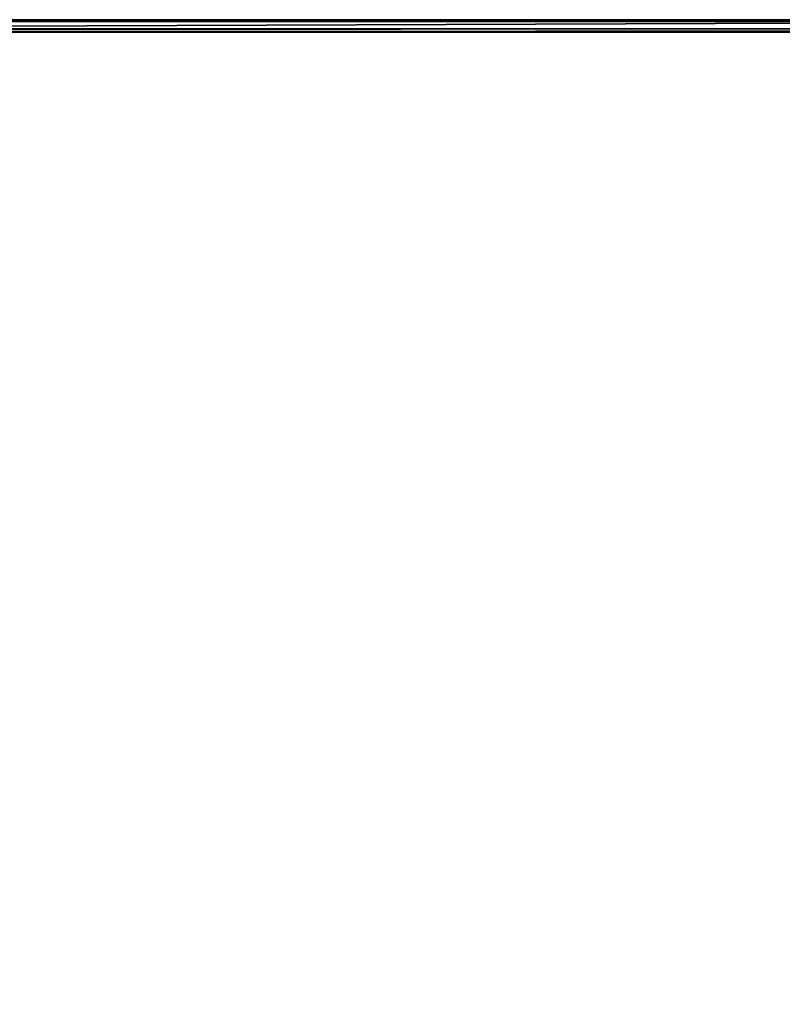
# Model space of a CAD drawing. Extents: x 0 to 0.996, y -0.498 to 0.
# Tile 39 of 85: x 0.037 to 0.073, y -0.047 to 0. Entities that reach past the tile are written whole.
import ezdxf

# ---------------------------------------------------------------- set-up
doc = ezdxf.new("R2010")
doc.units = 0
doc.layers.add('L28_KORPUS3_2___REPLACEMTFOREMP', color=7, linetype='CONTINUOUS')

msp = doc.modelspace()

# ---------------------------------------------------------------- linework, layer by layer
at = {"layer": 'L28_KORPUS3_2___REPLACEMTFOREMP', "color": 8}
for points, invisible_edges in [([(0.000746, -0.0001, 0.007289), (0.098, -0.000001, 0.00719), (0.000705, -0.000001, 0.00719), (0.000746, -0.0001, 0.007289)], 13), ([(0.000705, -0.000001, 0.000565), (0.098, -0.000001, 0.007018), (0.098, -0.000001, 0.000565), (0.000705, -0.000001, 0.000565)], 13), ([(0.098, -0.000001, 0.007018), (0.000705, -0.000001, 0.000565), (0.000705, -0.000001, 0.007018), (0.098, -0.000001, 0.007018)], 14), ([(0.000705, -0.000001, 0.00719), (0.098, -0.000001, 0.007018), (0.000705, -0.000001, 0.007018), (0.000705, -0.000001, 0.00719)], 13), ([(0.098, -0.000001, 0.007018), (0.000705, -0.000001, 0.00719), (0.098, -0.000001, 0.00719), (0.098, -0.000001, 0.007018)], 14), ([(0.098, -0.000001, 0.0005), (0.000732, -0.000065, 0.000436), (0.000705, -0.000001, 0.0005), (0.098, -0.000001, 0.0005)], 13), ([(0.000705, -0.000001, 0.000565), (0.098, -0.000001, 0.0005), (0.000705, -0.000001, 0.0005), (0.000705, -0.000001, 0.000565)], 13), ([(0.098, -0.000001, 0.0005), (0.000705, -0.000001, 0.000565), (0.098, -0.000001, 0.000565), (0.098, -0.000001, 0.0005)], 14), ([(0.000732, -0.000065, 0.000436), (0.098, -0.000001, 0.0005), (0.098, -0.000065, 0.000436), (0.000732, -0.000065, 0.000436)], 14), ([(0.098, -0.000065, 0.000436), (0.000879, -0.000421, 0.00008), (0.000732, -0.000065, 0.000436), (0.098, -0.000065, 0.000436)], 13), ([(0.098, -0.000001, 0.00719), (0.000746, -0.0001, 0.007289), (0.098, -0.0001, 0.007289), (0.098, -0.000001, 0.00719)], 14), ([(0.000889, -0.000444, 0.007633), (0.098, -0.0001, 0.007289), (0.000746, -0.0001, 0.007289), (0.000889, -0.000444, 0.007633)], 13), ([(0.000879, -0.000421, 0.00008), (0.098, -0.000065, 0.000436), (0.098, -0.000421, 0.00008), (0.000879, -0.000421, 0.00008)], 14), ([(0.098, -0.000421, 0.00008), (0.000912, -0.000501), (0.000879, -0.000421, 0.00008), (0.098, -0.000421, 0.00008)], 13), ([(0.098, -0.0001, 0.007289), (0.000889, -0.000444, 0.007633), (0.098, -0.000444, 0.007633), (0.098, -0.0001, 0.007289)], 14), ([(0.000912, -0.000501, 0.00769), (0.098, -0.000444, 0.007633), (0.000889, -0.000444, 0.007633), (0.000912, -0.000501, 0.00769)], 13), ([(0.000912, -0.000501), (0.098, -0.000421, 0.00008), (0.098, -0.000501), (0.000912, -0.000501)], 14), ([(0.098, -0.000444, 0.007633), (0.000912, -0.000501, 0.00769), (0.098, -0.000501, 0.00769), (0.098, -0.000444, 0.007633)], 14), ([(0.000909, -0.497407), (0.000912, -0.000595), (0.098, -0.497407), (0.000909, -0.497407)], 15), ([(0.000912, -0.000597, 0.00769), (0.000909, -0.497405, 0.00769), (0.098, -0.497405, 0.00769), (0.000912, -0.000597, 0.00769)], 15), ([(0.098, -0.000501), (0.000912, -0.000595), (0.000912, -0.000501), (0.098, -0.000501)], 13), ([(0.000912, -0.000595), (0.098, -0.000501), (0.098, -0.000595), (0.000912, -0.000595)], 14), ([(0.098, -0.000597, 0.00769), (0.000912, -0.000501, 0.00769), (0.000912, -0.000597, 0.00769), (0.098, -0.000597, 0.00769)], 13), ([(0.000912, -0.000501, 0.00769), (0.098, -0.000597, 0.00769), (0.098, -0.000501, 0.00769), (0.000912, -0.000501, 0.00769)], 14), ([(0.098, -0.497407), (0.000912, -0.000595), (0.098, -0.000595), (0.098, -0.497407)], 9), ([(0.000912, -0.000597, 0.00769), (0.098, -0.497405, 0.00769), (0.098, -0.000597, 0.00769), (0.000912, -0.000597, 0.00769)], 9)]:
    msp.add_3dface(points, dxfattribs=dict(at, invisible_edges=invisible_edges))

doc.saveas('drawing.dxf')
